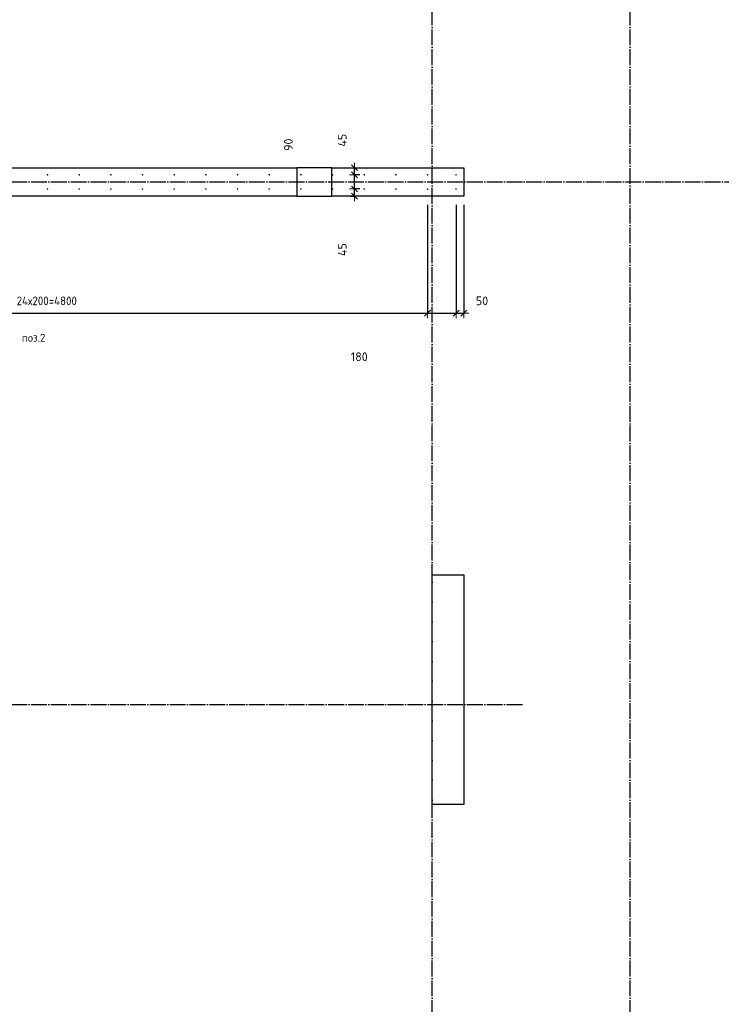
# Model space of a CAD drawing. Header units: millimetres. Extents: x -3026 to 47325, y -2839 to 55854.
# Tile 25 of 130: x 11294 to 15725, y 26507 to 32724. Entities that reach past the tile are written whole.
import ezdxf

# ---------------------------------------------------------------- set-up
doc = ezdxf.new("R2010")
doc.units = ezdxf.units.MM
doc.header["$PDMODE"] = 65
doc.linetypes.add('______11', pattern=[125, 100, -12.5, 0, -12.5])
doc.linetypes.add('______5', pattern=[275, 200, -25, 25, -25])
for name, color, linetype, lineweight in [('Standard', 7, 'Continuous', 25), ('Арм.стержн. вертикальными 1', 22, 'Continuous', 35), ('Размерная линия_ общее', 7, 'Continuous', 13)]:
    doc.layers.add(name, color=color, linetype=linetype, lineweight=lineweight)
doc.layers.add('Осевая линия_ общее', color=7, linetype='______5', lineweight=13, true_color=0xa0a0a0)
doc.styles.add('ISOCPEUR', font='ISOCPEUR')
doc.dimstyles.new('DIMSTYLE_13', dxfattribs={"dimtxt": 55, "dimasz": 62.5, "dimexe": 0, "dimexo": 0, "dimgap": 27.5, "dimtad": 0, "dimdec": 0, "dimrnd": 5, "dimzin": 12, "dimdsep": 46, "dimtxsty": 'ISOCPEUR', "dimblk1": 'ALL_ML_STRICH', "dimblk2": 'ALL_ML_STRICH', "dimsah": 1, "dimcen": 0, "dimclrd": 7, "dimclre": 256, "dimclrt": 7, "dimadec": 0, "dimazin": 0, "dimtfac": 1, "dimtdec": 0, "dimtix": 1, "dimtmove": 2, "dimatfit": 3, "dimfxl": 0, "dimtzin": 0, "dimlwd": 0, "dimlwe": -3, "dimarcsym": 0})
doc.dimstyles.new('DIMSTYLE_3', dxfattribs={"dimtxt": 55, "dimasz": 62.5, "dimexe": 0, "dimexo": 0, "dimgap": 27.5, "dimtad": 2, "dimdec": 0, "dimrnd": 5, "dimzin": 12, "dimdsep": 46, "dimtxsty": 'ISOCPEUR', "dimblk1": 'ALL_ML_STRICH', "dimblk2": 'ALL_ML_STRICH', "dimsah": 1, "dimcen": 0, "dimclrd": 7, "dimclre": 256, "dimclrt": 7, "dimadec": 0, "dimazin": 0, "dimtfac": 1, "dimtdec": 0, "dimtix": 1, "dimtmove": 2, "dimatfit": 3, "dimfxl": 0, "dimtzin": 0, "dimlwd": 0, "dimlwe": -3, "dimarcsym": 0})
doc.dimstyles.new('DIMSTYLE_8', dxfattribs={"dimtxt": 55, "dimasz": 62.5, "dimexe": 0, "dimexo": 0, "dimgap": 27.5, "dimtad": 2, "dimdec": 0, "dimrnd": 5, "dimzin": 12, "dimdsep": 46, "dimtxsty": 'ISOCPEUR', "dimblk1": 'ALL_ML_STRICH', "dimblk2": 'ALL_ML_STRICH', "dimsah": 1, "dimcen": 0, "dimclrd": 7, "dimclre": 256, "dimclrt": 7, "dimadec": 0, "dimazin": 0, "dimtfac": 1, "dimtdec": 0, "dimtix": 1, "dimtmove": 2, "dimatfit": 3, "dimfxl": 0, "dimtvp": 1.2, "dimtzin": 0, "dimlwd": 0, "dimlwe": -3, "dimarcsym": 0})

# ---------------------------------------------------------------- blocks, each defined once
blk = doc.blocks.new('ALL_ML_STRICH')
at = {"color": 0, "linetype": 'ByBlock', "lineweight": -2}
for p, q in [((-1, 0), (0.5, 0)), ((-0.3, -0.3), (0.3, 0.3)), ((0, -0.5), (0, 0.5))]:
    blk.add_line(p, q, dxfattribs=at)
blk = doc.blocks.new('*D218')
at = {"layer": 'DEFPOINTS', "color": 7, "linetype": 'Continuous', "lineweight": 13, "transparency": 33554687}
for p in [(13462, 31655.5), (13361.5, 31610), (13408.3, 31610)]:
    blk.add_point(p, dxfattribs=at)
at = {"layer": 'Размерная линия_ общее', "color": 253, "linetype": 'Continuous', "lineweight": -2, "true_color": 0xa0a0a0, "transparency": 33554687}
for p, q in [((13442, 31655.5), (13408.3, 31655.5)), ((13381.5, 31610), (13408.3, 31610))]:
    blk.add_line(p, q, dxfattribs=at)
at = {"layer": 'Размерная линия_ общее', "color": 7, "linetype": 'Continuous', "lineweight": -2, "transparency": 33554687}
blk.add_line((13408.3, 31610), (13408.3, 31655.5), dxfattribs=at)
at = {"layer": 'Размерная линия_ общее', "color": 7, "linetype": 'Continuous', "lineweight": 13, "transparency": 33554687, "xscale": 62.5, "yscale": 62.5, "zscale": 62.5}
for p, rotation in [((13408.3, 31655.5), 90), ((13408.3, 31610), 270)]:
    blk.add_blockref('ALL_ML_STRICH', p, dxfattribs=dict(at, rotation=rotation))
at = {"layer": 'Размерная линия_ общее', "color": 7, "linetype": 'Continuous', "lineweight": 13, "transparency": 33554687, "insert": (13331.4, 31272.8), "char_height": 55, "width": 110, "attachment_point": 5, "rotation": 90, "style": 'ISOCPEUR'}
blk.add_mtext('\\A1;{45}', dxfattribs=at)
blk = doc.blocks.new('*D219')
at = {"layer": 'DEFPOINTS', "color": 7, "linetype": 'Continuous', "lineweight": 13, "transparency": 33554687}
for p in [(13462, 31745), (13408.3, 31655.5), (13462, 31655.5)]:
    blk.add_point(p, dxfattribs=at)
at = {"layer": 'Размерная линия_ общее', "color": 253, "linetype": 'Continuous', "lineweight": -2, "true_color": 0xa0a0a0, "transparency": 33554687}
for p, q in [((13442, 31745), (13408.3, 31745)), ((13442, 31655.5), (13408.3, 31655.5))]:
    blk.add_line(p, q, dxfattribs=at)
at = {"layer": 'Размерная линия_ общее', "color": 7, "linetype": 'Continuous', "lineweight": -2, "transparency": 33554687}
blk.add_line((13408.3, 31655.5), (13408.3, 31745), dxfattribs=at)
at = {"layer": 'Размерная линия_ общее', "color": 7, "linetype": 'Continuous', "lineweight": 13, "transparency": 33554687, "xscale": 62.5, "yscale": 62.5, "zscale": 62.5}
for p, rotation in [((13408.3, 31745), 90), ((13408.3, 31655.5), 270)]:
    blk.add_blockref('ALL_ML_STRICH', p, dxfattribs=dict(at, rotation=rotation))
at = {"layer": 'Размерная линия_ общее', "color": 7, "linetype": 'Continuous', "lineweight": 13, "transparency": 33554687, "insert": (12991.5, 31934.9), "char_height": 55, "width": 110, "attachment_point": 5, "rotation": 90, "style": 'ISOCPEUR'}
blk.add_mtext('\\A1;{90}', dxfattribs=at)
blk = doc.blocks.new('*D220')
at = {"layer": 'DEFPOINTS', "color": 7, "linetype": 'Continuous', "lineweight": 13, "transparency": 33554687}
for p in [(13361.5, 31790), (13408.3, 31745), (13462, 31745)]:
    blk.add_point(p, dxfattribs=at)
at = {"layer": 'Размерная линия_ общее', "color": 253, "linetype": 'Continuous', "lineweight": -2, "true_color": 0xa0a0a0, "transparency": 33554687}
for p, q in [((13381.5, 31790), (13408.3, 31790)), ((13442, 31745), (13408.3, 31745))]:
    blk.add_line(p, q, dxfattribs=at)
at = {"layer": 'Размерная линия_ общее', "color": 7, "linetype": 'Continuous', "lineweight": -2, "transparency": 33554687}
blk.add_line((13408.3, 31745), (13408.3, 31790), dxfattribs=at)
at = {"layer": 'Размерная линия_ общее', "color": 7, "linetype": 'Continuous', "lineweight": 13, "transparency": 33554687, "xscale": 62.5, "yscale": 62.5, "zscale": 62.5}
for p, rotation in [((13408.3, 31790), 90), ((13408.3, 31745), 270)]:
    blk.add_blockref('ALL_ML_STRICH', p, dxfattribs=dict(at, rotation=rotation))
at = {"layer": 'Размерная линия_ общее', "color": 7, "linetype": 'Continuous', "lineweight": 13, "transparency": 33554687, "insert": (13331.2, 31963.5), "char_height": 55, "width": 110, "attachment_point": 5, "rotation": 90, "style": 'ISOCPEUR'}
blk.add_mtext('\\A1;{45}', dxfattribs=at)
blk = doc.blocks.new('СЛОЖНЫЙ_ОБЪЕКТ_0')
at = {"layer": 'Осевая линия_ общее', "color": 253, "linetype": '______11', "lineweight": -3, "true_color": 0xa0a0a0, "transparency": 33554687}
for p, q in [((13900, -2590), (13900, 47490)), ((15150, -2590), (15150, 40000)), ((-2770, 31700), (18570, 31700)), ((-2770, 28400), (14470, 28400))]:
    blk.add_line(p, q, dxfattribs=at)
blk = doc.blocks.new('*D361')
at = {"layer": 'DEFPOINTS', "color": 7, "linetype": 'Continuous', "lineweight": 13, "transparency": 33554687}
for p in [(9070, 31655), (13870, 31655), (9070, 30871.5)]:
    blk.add_point(p, dxfattribs=at)
at = {"layer": 'Размерная линия_ общее', "color": 253, "linetype": 'Continuous', "lineweight": -2, "true_color": 0xa0a0a0, "transparency": 33554687}
for p, q in [((9070, 31555), (9070, 30871.5)), ((13870, 31555), (13870, 30871.5))]:
    blk.add_line(p, q, dxfattribs=at)
at = {"layer": 'Размерная линия_ общее', "color": 7, "linetype": 'Continuous', "lineweight": -2, "transparency": 33554687}
blk.add_line((9070, 30871.5), (13870, 30871.5), dxfattribs=at)
at = {"layer": 'Размерная линия_ общее', "color": 7, "linetype": 'Continuous', "lineweight": 13, "transparency": 33554687, "xscale": 62.5, "yscale": 62.5, "zscale": 62.5, "rotation": 180}
blk.add_blockref('ALL_ML_STRICH', (9070, 30871.5), dxfattribs=at)
at = {"layer": 'Размерная линия_ общее', "color": 7, "linetype": 'Continuous', "lineweight": 13, "transparency": 33554687, "xscale": 62.5, "yscale": 62.5, "zscale": 62.5}
blk.add_blockref('ALL_ML_STRICH', (13870, 30871.5), dxfattribs=at)
at = {"layer": 'Размерная линия_ общее', "color": 7, "linetype": 'Continuous', "lineweight": 13, "transparency": 33554687, "insert": (11275, 30976.5), "char_height": 55, "width": 2.75, "attachment_point": 1, "line_spacing_factor": 0.60241, "style": 'ISOCPEUR'}
blk.add_mtext('\\W0.91;24х200=4800', dxfattribs=at)
blk = doc.blocks.new('*D362')
at = {"layer": 'DEFPOINTS', "color": 7, "linetype": 'Continuous', "lineweight": 13, "transparency": 33554687}
for p in [(13870, 31655), (14050, 31655), (13870, 30871.5)]:
    blk.add_point(p, dxfattribs=at)
at = {"layer": 'Размерная линия_ общее', "color": 253, "linetype": 'Continuous', "lineweight": -2, "true_color": 0xa0a0a0, "transparency": 33554687}
for p, q in [((13870, 31555), (13870, 30871.5)), ((14050, 31555), (14050, 30871.5))]:
    blk.add_line(p, q, dxfattribs=at)
at = {"layer": 'Размерная линия_ общее', "color": 7, "linetype": 'Continuous', "lineweight": -2, "transparency": 33554687}
blk.add_line((13870, 30871.5), (14050, 30871.5), dxfattribs=at)
at = {"layer": 'Размерная линия_ общее', "color": 7, "linetype": 'Continuous', "lineweight": 13, "transparency": 33554687, "xscale": 62.5, "yscale": 62.5, "zscale": 62.5, "rotation": 180}
blk.add_blockref('ALL_ML_STRICH', (13870, 30871.5), dxfattribs=at)
at = {"layer": 'Размерная линия_ общее', "color": 7, "linetype": 'Continuous', "lineweight": 13, "transparency": 33554687, "xscale": 62.5, "yscale": 62.5, "zscale": 62.5}
blk.add_blockref('ALL_ML_STRICH', (14050, 30871.5), dxfattribs=at)
at = {"layer": 'Размерная линия_ общее', "color": 7, "linetype": 'Continuous', "lineweight": 13, "transparency": 33554687, "insert": (13438.8, 30596.3), "char_height": 55, "width": 165, "attachment_point": 5, "style": 'ISOCPEUR'}
blk.add_mtext('\\A1;{180}', dxfattribs=at)
blk = doc.blocks.new('*D363')
at = {"layer": 'DEFPOINTS', "color": 7, "linetype": 'Continuous', "lineweight": 13, "transparency": 33554687}
for p in [(14050, 31655), (14100, 31655), (14050, 30871.5)]:
    blk.add_point(p, dxfattribs=at)
at = {"layer": 'Размерная линия_ общее', "color": 253, "linetype": 'Continuous', "lineweight": -2, "true_color": 0xa0a0a0, "transparency": 33554687}
for p, q in [((14050, 31555), (14050, 30871.5)), ((14100, 31555), (14100, 30871.5))]:
    blk.add_line(p, q, dxfattribs=at)
at = {"layer": 'Размерная линия_ общее', "color": 7, "linetype": 'Continuous', "lineweight": -2, "transparency": 33554687}
blk.add_line((14050, 30871.5), (14100, 30871.5), dxfattribs=at)
at = {"layer": 'Размерная линия_ общее', "color": 7, "linetype": 'Continuous', "lineweight": 13, "transparency": 33554687, "xscale": 62.5, "yscale": 62.5, "zscale": 62.5, "rotation": 180}
blk.add_blockref('ALL_ML_STRICH', (14050, 30871.5), dxfattribs=at)
at = {"layer": 'Размерная линия_ общее', "color": 7, "linetype": 'Continuous', "lineweight": 13, "transparency": 33554687, "xscale": 62.5, "yscale": 62.5, "zscale": 62.5}
blk.add_blockref('ALL_ML_STRICH', (14100, 30871.5), dxfattribs=at)
at = {"layer": 'Размерная линия_ общее', "color": 7, "linetype": 'Continuous', "lineweight": 13, "transparency": 33554687, "insert": (14213.9, 30949.2), "char_height": 55, "width": 110, "attachment_point": 5, "style": 'ISOCPEUR'}
blk.add_mtext('\\A1;{50}', dxfattribs=at)

msp = doc.modelspace()

# ---------------------------------------------------------------- hatches: boundary and pattern name
at = {"layer": 'Арм.стержн. вертикальными 1', "linetype": 'Continuous', "lineweight": 50, "transparency": 33554687}
for points in [[(11475, 31745), (11474.6, 31746.9), (11473.5, 31748.5), (11471.9, 31749.6), (11470, 31750), (11468.1, 31749.6), (11466.5, 31748.5), (11465.4, 31746.9), (11465, 31745), (11465.4, 31743.1), (11466.5, 31741.5), (11468.1, 31740.4), (11470, 31740), (11471.9, 31740.4), (11473.5, 31741.5), (11474.6, 31743.1)], [(11675, 31745), (11674.6, 31746.9), (11673.5, 31748.5), (11671.9, 31749.6), (11670, 31750), (11668.1, 31749.6), (11666.5, 31748.5), (11665.4, 31746.9), (11665, 31745), (11665.4, 31743.1), (11666.5, 31741.5), (11668.1, 31740.4), (11670, 31740), (11671.9, 31740.4), (11673.5, 31741.5), (11674.6, 31743.1)], [(11875, 31745), (11874.6, 31746.9), (11873.5, 31748.5), (11871.9, 31749.6), (11870, 31750), (11868.1, 31749.6), (11866.5, 31748.5), (11865.4, 31746.9), (11865, 31745), (11865.4, 31743.1), (11866.5, 31741.5), (11868.1, 31740.4), (11870, 31740), (11871.9, 31740.4), (11873.5, 31741.5), (11874.6, 31743.1)], [(12075, 31745), (12074.6, 31746.9), (12073.5, 31748.5), (12071.9, 31749.6), (12070, 31750), (12068.1, 31749.6), (12066.5, 31748.5), (12065.4, 31746.9), (12065, 31745), (12065.4, 31743.1), (12066.5, 31741.5), (12068.1, 31740.4), (12070, 31740), (12071.9, 31740.4), (12073.5, 31741.5), (12074.6, 31743.1)], [(12275, 31745), (12274.6, 31746.9), (12273.5, 31748.5), (12271.9, 31749.6), (12270, 31750), (12268.1, 31749.6), (12266.5, 31748.5), (12265.4, 31746.9), (12265, 31745), (12265.4, 31743.1), (12266.5, 31741.5), (12268.1, 31740.4), (12270, 31740), (12271.9, 31740.4), (12273.5, 31741.5), (12274.6, 31743.1)], [(12475, 31745), (12474.6, 31746.9), (12473.5, 31748.5), (12471.9, 31749.6), (12470, 31750), (12468.1, 31749.6), (12466.5, 31748.5), (12465.4, 31746.9), (12465, 31745), (12465.4, 31743.1), (12466.5, 31741.5), (12468.1, 31740.4), (12470, 31740), (12471.9, 31740.4), (12473.5, 31741.5), (12474.6, 31743.1)], [(12675, 31745), (12674.6, 31746.9), (12673.5, 31748.5), (12671.9, 31749.6), (12670, 31750), (12668.1, 31749.6), (12666.5, 31748.5), (12665.4, 31746.9), (12665, 31745), (12665.4, 31743.1), (12666.5, 31741.5), (12668.1, 31740.4), (12670, 31740), (12671.9, 31740.4), (12673.5, 31741.5), (12674.6, 31743.1)], [(12875, 31745), (12874.6, 31746.9), (12873.5, 31748.5), (12871.9, 31749.6), (12870, 31750), (12868.1, 31749.6), (12866.5, 31748.5), (12865.4, 31746.9), (12865, 31745), (12865.4, 31743.1), (12866.5, 31741.5), (12868.1, 31740.4), (12870, 31740), (12871.9, 31740.4), (12873.5, 31741.5), (12874.6, 31743.1)], [(13075, 31745), (13074.6, 31746.9), (13073.5, 31748.5), (13071.9, 31749.6), (13070, 31750), (13068.1, 31749.6), (13066.5, 31748.5), (13065.4, 31746.9), (13065, 31745), (13065.4, 31743.1), (13066.5, 31741.5), (13068.1, 31740.4), (13070, 31740), (13071.9, 31740.4), (13073.5, 31741.5), (13074.6, 31743.1)], [(13275, 31745), (13274.6, 31746.9), (13273.5, 31748.5), (13271.9, 31749.6), (13270, 31750), (13268.1, 31749.6), (13266.5, 31748.5), (13265.4, 31746.9), (13265, 31745), (13265.4, 31743.1), (13266.5, 31741.5), (13268.1, 31740.4), (13270, 31740), (13271.9, 31740.4), (13273.5, 31741.5), (13274.6, 31743.1)], [(13475, 31745), (13474.6, 31746.9), (13473.5, 31748.5), (13471.9, 31749.6), (13470, 31750), (13468.1, 31749.6), (13466.5, 31748.5), (13465.4, 31746.9), (13465, 31745), (13465.4, 31743.1), (13466.5, 31741.5), (13468.1, 31740.4), (13470, 31740), (13471.9, 31740.4), (13473.5, 31741.5), (13474.6, 31743.1)], [(13675, 31745), (13674.6, 31746.9), (13673.5, 31748.5), (13671.9, 31749.6), (13670, 31750), (13668.1, 31749.6), (13666.5, 31748.5), (13665.4, 31746.9), (13665, 31745), (13665.4, 31743.1), (13666.5, 31741.5), (13668.1, 31740.4), (13670, 31740), (13671.9, 31740.4), (13673.5, 31741.5), (13674.6, 31743.1)], [(13875, 31745), (13874.6, 31746.9), (13873.5, 31748.5), (13871.9, 31749.6), (13870, 31750), (13868.1, 31749.6), (13866.5, 31748.5), (13865.4, 31746.9), (13865, 31745), (13865.4, 31743.1), (13866.5, 31741.5), (13868.1, 31740.4), (13870, 31740), (13871.9, 31740.4), (13873.5, 31741.5), (13874.6, 31743.1)], [(14055, 31745), (14054.6, 31746.9), (14053.5, 31748.5), (14051.9, 31749.6), (14050, 31750), (14048.1, 31749.6), (14046.5, 31748.5), (14045.4, 31746.9), (14045, 31745), (14045.4, 31743.1), (14046.5, 31741.5), (14048.1, 31740.4), (14050, 31740), (14051.9, 31740.4), (14053.5, 31741.5), (14054.6, 31743.1)], [(11475, 31655), (11474.6, 31656.9), (11473.5, 31658.5), (11471.9, 31659.6), (11470, 31660), (11468.1, 31659.6), (11466.5, 31658.5), (11465.4, 31656.9), (11465, 31655), (11465.4, 31653.1), (11466.5, 31651.5), (11468.1, 31650.4), (11470, 31650), (11471.9, 31650.4), (11473.5, 31651.5), (11474.6, 31653.1)], [(11675, 31655), (11674.6, 31656.9), (11673.5, 31658.5), (11671.9, 31659.6), (11670, 31660), (11668.1, 31659.6), (11666.5, 31658.5), (11665.4, 31656.9), (11665, 31655), (11665.4, 31653.1), (11666.5, 31651.5), (11668.1, 31650.4), (11670, 31650), (11671.9, 31650.4), (11673.5, 31651.5), (11674.6, 31653.1)], [(11875, 31655), (11874.6, 31656.9), (11873.5, 31658.5), (11871.9, 31659.6), (11870, 31660), (11868.1, 31659.6), (11866.5, 31658.5), (11865.4, 31656.9), (11865, 31655), (11865.4, 31653.1), (11866.5, 31651.5), (11868.1, 31650.4), (11870, 31650), (11871.9, 31650.4), (11873.5, 31651.5), (11874.6, 31653.1)], [(12075, 31655), (12074.6, 31656.9), (12073.5, 31658.5), (12071.9, 31659.6), (12070, 31660), (12068.1, 31659.6), (12066.5, 31658.5), (12065.4, 31656.9), (12065, 31655), (12065.4, 31653.1), (12066.5, 31651.5), (12068.1, 31650.4), (12070, 31650), (12071.9, 31650.4), (12073.5, 31651.5), (12074.6, 31653.1)], [(12275, 31655), (12274.6, 31656.9), (12273.5, 31658.5), (12271.9, 31659.6), (12270, 31660), (12268.1, 31659.6), (12266.5, 31658.5), (12265.4, 31656.9), (12265, 31655), (12265.4, 31653.1), (12266.5, 31651.5), (12268.1, 31650.4), (12270, 31650), (12271.9, 31650.4), (12273.5, 31651.5), (12274.6, 31653.1)], [(12475, 31655), (12474.6, 31656.9), (12473.5, 31658.5), (12471.9, 31659.6), (12470, 31660), (12468.1, 31659.6), (12466.5, 31658.5), (12465.4, 31656.9), (12465, 31655), (12465.4, 31653.1), (12466.5, 31651.5), (12468.1, 31650.4), (12470, 31650), (12471.9, 31650.4), (12473.5, 31651.5), (12474.6, 31653.1)], [(12675, 31655), (12674.6, 31656.9), (12673.5, 31658.5), (12671.9, 31659.6), (12670, 31660), (12668.1, 31659.6), (12666.5, 31658.5), (12665.4, 31656.9), (12665, 31655), (12665.4, 31653.1), (12666.5, 31651.5), (12668.1, 31650.4), (12670, 31650), (12671.9, 31650.4), (12673.5, 31651.5), (12674.6, 31653.1)], [(12875, 31655), (12874.6, 31656.9), (12873.5, 31658.5), (12871.9, 31659.6), (12870, 31660), (12868.1, 31659.6), (12866.5, 31658.5), (12865.4, 31656.9), (12865, 31655), (12865.4, 31653.1), (12866.5, 31651.5), (12868.1, 31650.4), (12870, 31650), (12871.9, 31650.4), (12873.5, 31651.5), (12874.6, 31653.1)], [(13075, 31655), (13074.6, 31656.9), (13073.5, 31658.5), (13071.9, 31659.6), (13070, 31660), (13068.1, 31659.6), (13066.5, 31658.5), (13065.4, 31656.9), (13065, 31655), (13065.4, 31653.1), (13066.5, 31651.5), (13068.1, 31650.4), (13070, 31650), (13071.9, 31650.4), (13073.5, 31651.5), (13074.6, 31653.1)], [(13275, 31655), (13274.6, 31656.9), (13273.5, 31658.5), (13271.9, 31659.6), (13270, 31660), (13268.1, 31659.6), (13266.5, 31658.5), (13265.4, 31656.9), (13265, 31655), (13265.4, 31653.1), (13266.5, 31651.5), (13268.1, 31650.4), (13270, 31650), (13271.9, 31650.4), (13273.5, 31651.5), (13274.6, 31653.1)], [(13475, 31655), (13474.6, 31656.9), (13473.5, 31658.5), (13471.9, 31659.6), (13470, 31660), (13468.1, 31659.6), (13466.5, 31658.5), (13465.4, 31656.9), (13465, 31655), (13465.4, 31653.1), (13466.5, 31651.5), (13468.1, 31650.4), (13470, 31650), (13471.9, 31650.4), (13473.5, 31651.5), (13474.6, 31653.1)], [(13675, 31655), (13674.6, 31656.9), (13673.5, 31658.5), (13671.9, 31659.6), (13670, 31660), (13668.1, 31659.6), (13666.5, 31658.5), (13665.4, 31656.9), (13665, 31655), (13665.4, 31653.1), (13666.5, 31651.5), (13668.1, 31650.4), (13670, 31650), (13671.9, 31650.4), (13673.5, 31651.5), (13674.6, 31653.1)], [(13875, 31655), (13874.6, 31656.9), (13873.5, 31658.5), (13871.9, 31659.6), (13870, 31660), (13868.1, 31659.6), (13866.5, 31658.5), (13865.4, 31656.9), (13865, 31655), (13865.4, 31653.1), (13866.5, 31651.5), (13868.1, 31650.4), (13870, 31650), (13871.9, 31650.4), (13873.5, 31651.5), (13874.6, 31653.1)], [(14055, 31655), (14054.6, 31656.9), (14053.5, 31658.5), (14051.9, 31659.6), (14050, 31660), (14048.1, 31659.6), (14046.5, 31658.5), (14045.4, 31656.9), (14045, 31655), (14045.4, 31653.1), (14046.5, 31651.5), (14048.1, 31650.4), (14050, 31650), (14051.9, 31650.4), (14053.5, 31651.5), (14054.6, 31653.1)]]:
    msp.add_hatch(color=4, dxfattribs=at).paths.add_polyline_path(points)

# ---------------------------------------------------------------- linework, layer by layer
at = {"color": 7, "linetype": 'Continuous', "lineweight": 25, "transparency": 33554687}
for p, q in [((9000, 31790), (13045, 31790)), ((13045, 31790), (13045, 31610)), ((13265, 31790), (13045, 31790)), ((13265, 31610), (13265, 31790)), ((13265, 31790), (14100, 31790)), ((14100, 31790), (14100, 31610)), ((13045, 31610), (8320, 31610)), ((13045, 31610), (13265, 31610)), ((14100, 31610), (13265, 31610))]:
    msp.add_line(p, q, dxfattribs=at)
at = {"layer": 'Standard', "color": 7, "linetype": 'Continuous', "lineweight": 25, "transparency": 33554687}
for p, q in [((13900, 27769.8), (13900, 29219.8)), ((13900, 29219.8), (14100, 29219.8)), ((14100, 29219.8), (14100, 27769.8)), ((14100, 27769.8), (13900, 27769.8))]:
    msp.add_line(p, q, dxfattribs=at)

# ---------------------------------------------------------------- block references
at = {"layer": 'Осевая линия_ общее', "color": 253, "linetype": '______11', "lineweight": -3, "true_color": 0xa0a0a0, "transparency": 33554687}
msp.add_blockref('СЛОЖНЫЙ_ОБЪЕКТ_0', (0, 0), dxfattribs=at)

# ---------------------------------------------------------------- texts
at = {"layer": 'Standard', "color": 7, "linetype": 'Continuous', "lineweight": 18, "transparency": 33554687, "insert": (11307.3, 30715.9), "char_height": 50, "width": 175.962, "attachment_point": 4, "style": 'ISOCPEUR'}
msp.add_mtext('\\A1;{\\fISOCPEUR|i0|b0;\\H50.000000;\\W1.000000;\\C7;поз.2}\\P', dxfattribs=at)

# ---------------------------------------------------------------- dimensions: what is measured, and where the dimension line sits
at = {"layer": 'Размерная линия_ общее', "color": 7, "linetype": 'Continuous', "lineweight": 13, "transparency": 33554687}
for base, p1, p2, picture, middle in [((13408.3, 31790), (13442, 31745), (13381.5, 31790), '*D220', (13331.2, 31963.5)), ((13408.3204, 31745.0003), (13442.0208, 31655.469), (13442.0208, 31745.0003), '*D219', (12991.479, 31934.9085)), ((13408.3204, 31655.469), (13381.5329, 31610), (13442.0208, 31655.469), '*D218', (13331.4366, 31272.8245))]:
    dim = msp.add_linear_dim(base=base, p1=p1, p2=p2, angle=90, dimstyle='DIMSTYLE_8', override={"dimpost": '<>', "dimclrd": 7, "dimclre": 253, "dimclrt": 7, "dimlwd": 0, "dimlwe": 65533}, dxfattribs=at)
    dim.commit()
    dim.dimension.update_dxf_attribs({"geometry": picture, "text_midpoint": middle, "dimtype": 160})
dim = msp.add_linear_dim(base=(13870, 30871.5), p1=(9070, 31555), p2=(13870, 31555), text='\\W0.91;24х200=4800', dimstyle='DIMSTYLE_3', override={"dimpost": '<>', "dimclrd": 7, "dimclre": 253, "dimclrt": 7, "dimlwd": 0, "dimlwe": 65533}, dxfattribs=at)
dim.commit()
dim.dimension.update_dxf_attribs({"geometry": '*D361', "text_midpoint": (11470, 30899), "dimtype": 160})
for base, p1, p2, dimstyle, picture, middle in [((14050, 30871.5), (13870, 31555), (14050, 31555), 'DIMSTYLE_13', '*D362', (13438.8, 30596.3)), ((14100, 30871.5), (14050, 31555), (14100, 31555), 'DIMSTYLE_8', '*D363', (14213.9, 30949.2))]:
    dim = msp.add_linear_dim(base=base, p1=p1, p2=p2, dimstyle=dimstyle, override={"dimpost": '<>', "dimclrd": 7, "dimclre": 253, "dimclrt": 7, "dimlwd": 0, "dimlwe": 65533}, dxfattribs=at)
    dim.commit()
    dim.dimension.update_dxf_attribs({"geometry": picture, "text_midpoint": middle, "dimtype": 160})

doc.saveas('drawing.dxf')
